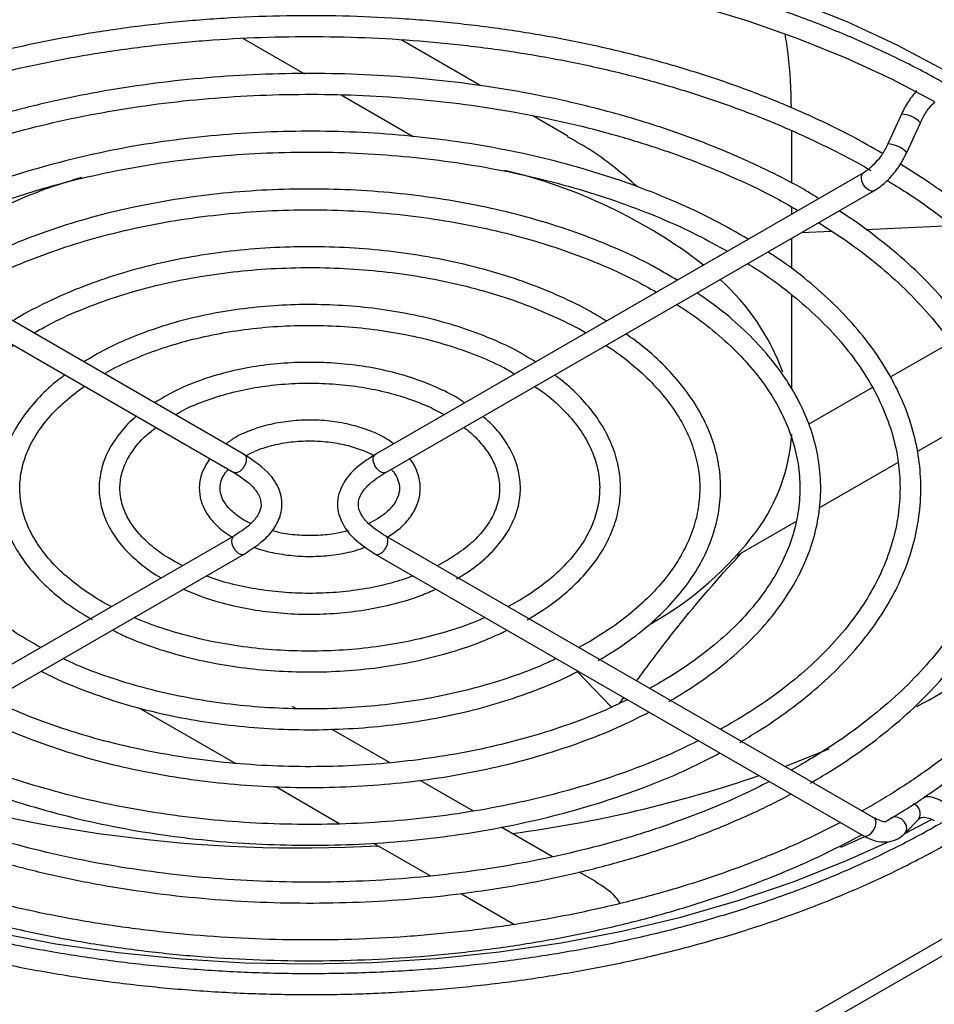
# Model space of a CAD drawing. Header units: millimetres. Extents: x 196 to 867, y -245 to 1107.
# Tile 8 of 79: x 818 to 843, y -206 to -179. Entities that reach past the tile are written whole.
import ezdxf

# ---------------------------------------------------------------- set-up
doc = ezdxf.new("R2010")
doc.units = ezdxf.units.MM

msp = doc.modelspace()

# ---------------------------------------------------------------- linework, layer by layer
at = {"color": 7, "linetype": 'Continuous', "lineweight": 25}
for p, q in [((824.367, -179.646), (826.037, -180.61)), ((830.834, -180.935), (828.669, -179.685)), ((827.035, -181.186), (828.993, -182.317)), ((833.21, -182.307), (832.254, -181.755)), ((842.29, -181.708), (841.919, -182.52)), ((842.435, -182.755), (842.805, -181.943)), ((839.306, -183.593), (839.306, -182.162)), ((824.393, -190.978), (811.1, -183.305)), ((841.257, -183.305), (827.964, -190.978)), ((810.817, -183.795), (824.109, -191.469)), ((828.248, -191.469), (841.54, -183.795)), ((839.306, -184.431), (839.306, -184.24)), ((841.32, -184.853), (843.655, -184.742)), ((839.562, -184.938), (840.388, -184.898)), ((839.306, -185.924), (839.306, -185.085)), ((839.306, -189.21), (839.306, -186.631)), ((843.631, -187.928), (841.987, -188.877)), ((841.499, -189.158), (839.771, -190.156)), ((842.718, -190.899), (844.601, -189.812)), ((840.052, -192.438), (842.192, -191.202)), ((827.964, -192.768), (827.784, -192.862)), ((837.823, -193.725), (839.428, -192.798)), ((824.109, -193.204), (810.817, -200.877)), ((841.54, -200.877), (828.248, -193.204)), ((811.1, -201.368), (824.393, -193.694)), ((827.964, -193.694), (841.257, -201.368)), ((829.892, -193.881), (829.648, -194.012)), ((831.82, -194.994), (831.577, -195.126)), ((833.747, -196.106), (833.505, -196.239)), ((833.464, -196.892), (834.399, -197.864)), ((835.675, -197.219), (835.434, -197.352)), ((834.616, -197.76), (834.735, -197.603)), ((821.526, -197.879), (824.151, -199.394)), ((825.803, -197.904), (825.702, -197.845)), ((828.353, -199.376), (826.77, -198.462)), ((837.602, -198.332), (837.362, -198.465)), ((839.53, -199.445), (839.289, -199.578)), ((825.251, -200.029), (827.002, -201.04)), ((830.634, -200.693), (829.189, -199.858)), ((841.54, -200.877), (841.536, -200.875)), ((832.792, -201.938), (831.393, -201.131)), ((842.381, -201.306), (842.752, -200.921)), ((842.383, -201.304), (843.106, -200.921)), ((827.917, -201.568), (829.463, -202.461)), ((833.953, -202.608), (833.515, -202.356)), ((830.291, -202.939), (831.756, -203.784)), ((809.063, -224.457), (844.195, -204.175))]:
    msp.add_line(p, q, dxfattribs=at)
at = {"color": 8, "linetype": 'Continuous', "lineweight": 25}
msp.add_line((809.168, -223.934), (843.85, -203.913), dxfattribs=at)
at = {"color": 7, "linetype": 'Continuous', "lineweight": 25, "flags": 128}
for points in [[(843.453, -180.513), (842.171, -179.829), (840.809, -179.199), (839.373, -178.626), (837.87, -178.113), (836.308, -177.663), (834.694, -177.277), (833.038, -176.959), (831.347, -176.709), (829.629, -176.528), (827.893, -176.419), (826.149, -176.38), (824.404, -176.413), (822.667, -176.517), (820.948, -176.691), (819.254, -176.935), (817.594, -177.248), (815.977, -177.628), (814.41, -178.073), (812.902, -178.581), (811.46, -179.149), (810.091, -179.775), (808.802, -180.455)], [(836.693, -178.745), (838.108, -179.17), (839.472, -179.646), (840.777, -180.173), (842.019, -180.748), (843.192, -181.368)], [(839.116, -199.478), (839.206, -199.444), (840.325, -198.998)], [(809.143, -200.974), (810.122, -201.48), (811.49, -202.103), (812.93, -202.668), (814.436, -203.174), (815.999, -203.617), (817.613, -203.995), (819.269, -204.307), (820.96, -204.55), (822.675, -204.723), (824.408, -204.827), (826.149, -204.859), (827.889, -204.821), (829.621, -204.712), (831.335, -204.532), (833.022, -204.283), (834.675, -203.966), (836.285, -203.583), (837.844, -203.134), (839.345, -202.624), (840.779, -202.053), (841.893, -201.547)], [(840.636, -201.679), (840.669, -201.665), (841.292, -201.392)]]:
    msp.add_lwpolyline(points, dxfattribs=at)
at = {"color": 8, "linetype": 'Continuous', "lineweight": 25, "flags": 128}
for points in [[(841.54, -183.795), (841.475, -183.808), (841.398, -183.781), (841.322, -183.72), (841.257, -183.632), (841.213, -183.532), (841.198, -183.434), (841.213, -183.355), (841.257, -183.305), (841.257, -183.305)], [(841.257, -201.368), (841.322, -201.381), (841.398, -201.354), (841.475, -201.292), (841.54, -201.204), (841.584, -201.104), (841.599, -201.007), (841.584, -200.927), (841.54, -200.877), (841.54, -200.877)], [(842.381, -201.306), (842.404, -201.276), (842.434, -201.189), (842.425, -201.09), (842.377, -200.994), (842.3, -200.915), (842.203, -200.866), (842.103, -200.854), (842.014, -200.881), (841.98, -200.906)]]:
    msp.add_lwpolyline(points, dxfattribs=at)
at = {"color": 8, "linetype": 'Continuous', "lineweight": 25}
for centre, radius, start, end in [((842.246, -182.488), 0.781, 44.2497, 86.787), ((841.878, -183.295), 0.775, 44.0877, 86.9467), ((842.523, -200.761), 0.279, 324.9871, 70.2392)]:
    msp.add_arc(centre, radius, start, end, dxfattribs=at)
at = {"color": 7, "linetype": 'Continuous', "lineweight": 25}
for centre, radius, start, end in [((823.72, -196.736), 13.818, 105.7895, 127.3462), ((828.222, -197.07), 14.208, 52.3559, 76.7062), ((833.212, -190.855), 6.217, 19.9185, 48.2734), ((834.304, -190.113), 5.007, 323.8962, 356.3978), ((830.921, -187.502), 9.279, 299.3483, 323.1738), ((834.105, -181.705), 18.291, 298.0751, 316.2046), ((825.973, -162.681), 39.017, 251.9223, 273.0458), ((826.967, -166.069), 35.553, 277.6438, 288.7854)]:
    msp.add_arc(centre, radius, start, end, dxfattribs=at)
for points, knots in [([(843.661, -180.994), (843.523, -180.911), (843.008, -180.604), (842.04, -180.118), (840.765, -179.539), (839.423, -179.012), (838.027, -178.537), (836.58, -178.116), (835.089, -177.751), (833.561, -177.443), (832.002, -177.193), (830.418, -177.003), (828.816, -176.873), (827.203, -176.804), (825.586, -176.795), (823.971, -176.848), (822.366, -176.962), (820.776, -177.136), (819.21, -177.37), (817.673, -177.663), (816.171, -178.013), (814.712, -178.419), (813.302, -178.88), (811.945, -179.393), (810.651, -179.958), (809.564, -180.49), (808.941, -180.852), (808.7, -180.992)], [0, 0, 0, 0, 0.015292, 0.056993, 0.09869, 0.14038, 0.182063, 0.22374, 0.265409, 0.307072, 0.348729, 0.390382, 0.432033, 0.473681, 0.515328, 0.556975, 0.598623, 0.640274, 0.681928, 0.723586, 0.765251, 0.806922, 0.848601, 0.890289, 0.931986, 0.973692, 1, 1, 1, 1]), ([(841.77, -182.779), (841.495, -182.621), (840.857, -182.255), (839.773, -181.734), (838.538, -181.211), (837.242, -180.741), (835.894, -180.324), (834.5, -179.962), (833.067, -179.657), (831.601, -179.41), (830.109, -179.223), (828.599, -179.095), (827.077, -179.029), (825.551, -179.023), (824.028, -179.079), (822.515, -179.196), (821.02, -179.372), (819.549, -179.609), (818.109, -179.904), (816.708, -180.256), (815.351, -180.663), (814.046, -181.124), (812.799, -181.637), (811.634, -182.185), (810.923, -182.584), (810.579, -182.778)], [0, 0, 0, 0, 0.033457, 0.077547, 0.12163, 0.165705, 0.209771, 0.253829, 0.297878, 0.34192, 0.385956, 0.429989, 0.474018, 0.518046, 0.562075, 0.606105, 0.650139, 0.694177, 0.738221, 0.782273, 0.826334, 0.870405, 0.914488, 0.958583, 1, 1, 1, 1]), ([(810.923, -183.242), (811.105, -183.135), (811.638, -182.823), (812.6, -182.352), (813.797, -181.83), (815.059, -181.359), (816.375, -180.939), (817.739, -180.573), (819.144, -180.263), (820.584, -180.009), (822.052, -179.814), (823.54, -179.678), (825.041, -179.602), (826.548, -179.587), (828.053, -179.632), (829.549, -179.737), (831.028, -179.902), (832.483, -180.126), (833.907, -180.408), (835.294, -180.746), (836.635, -181.139), (837.924, -181.584), (839.158, -182.079), (840.319, -182.626), (841.086, -183.017), (841.443, -183.237), (841.458, -183.247)], [0, 0, 0, 0, 0.023074, 0.067349, 0.111631, 0.15592, 0.200219, 0.244528, 0.288845, 0.333171, 0.377503, 0.42184, 0.466181, 0.510524, 0.554867, 0.599209, 0.643547, 0.687881, 0.732207, 0.776526, 0.820834, 0.865132, 0.909418, 0.953691, 0.997953, 1, 1, 1, 1]), ([(839.293, -181.543), (839.28, -181.048), (839.263, -180.364), (839.152, -179.707), (839.121, -179.524)], [0, 0, 0, 0, 0.721825, 1, 1, 1, 1]), ([(840.037, -184.009), (839.905, -183.927), (839.446, -183.644), (838.581, -183.204), (837.452, -182.693), (836.257, -182.235), (835.009, -181.829), (833.713, -181.477), (832.376, -181.183), (831.006, -180.947), (829.61, -180.77), (828.195, -180.653), (826.769, -180.597), (825.34, -180.602), (823.916, -180.669), (822.504, -180.796), (821.112, -180.983), (819.747, -181.23), (818.417, -181.534), (817.129, -181.895), (815.89, -182.31), (814.704, -182.777), (813.587, -183.297), (812.791, -183.709), (812.392, -183.96), (812.317, -184.007)], [0, 0, 0, 0, 0.0186393, 0.064906, 0.111167, 0.1574182, 0.2036583, 0.2498869, 0.296105, 0.3423141, 0.3885157, 0.434712, 0.480905, 0.5270968, 0.5732894, 0.6194843, 0.6656839, 0.7118901, 0.7581052, 0.8043313, 0.8505701, 0.8968232, 0.9430916, 0.989375, 1, 1, 1, 1]), ([(812.885, -184.335), (813.021, -184.254), (813.483, -183.981), (814.348, -183.56), (815.47, -183.075), (816.657, -182.642), (817.896, -182.26), (819.182, -181.932), (820.508, -181.66), (821.865, -181.446), (823.247, -181.29), (824.645, -181.194), (826.053, -181.159), (827.461, -181.184), (828.861, -181.269), (830.247, -181.414), (831.609, -181.618), (832.941, -181.88), (834.235, -182.198), (835.483, -182.57), (836.68, -182.994), (837.814, -183.47), (838.75, -183.916), (839.276, -184.221), (839.473, -184.335)], [0, 0, 0, 0, 0.019971, 0.067503, 0.115043, 0.162593, 0.210156, 0.257731, 0.305318, 0.352915, 0.400519, 0.448129, 0.495743, 0.543358, 0.590972, 0.638582, 0.686186, 0.733781, 0.781366, 0.828937, 0.876494, 0.924035, 0.971559, 1, 1, 1, 1]), ([(842.706, -181.071), (842.626, -181.165), (842.464, -181.359), (842.349, -181.59), (842.29, -181.708)], [0, 0, 0, 0, 0.489669, 1, 1, 1, 1]), ([(842.805, -181.943), (842.83, -181.892), (842.904, -181.74), (843.039, -181.535), (843.157, -181.42), (843.202, -181.376)], [0, 0, 0, 0, 0.241913, 0.714386, 1, 1, 1, 1]), ([(806.658, -182.327), (806.499, -182.443), (806.001, -182.804), (805.256, -183.451), (804.422, -184.262), (803.687, -185.106), (803.046, -185.976), (802.505, -186.869), (802.065, -187.781), (801.728, -188.708), (801.496, -189.645), (801.37, -190.589), (801.349, -191.534), (801.434, -192.477), (801.623, -193.414), (801.917, -194.342), (802.313, -195.257), (802.811, -196.154), (803.409, -197.031), (804.104, -197.884), (804.893, -198.708), (805.772, -199.5), (806.739, -200.257), (807.789, -200.975), (808.916, -201.651), (810.117, -202.283), (811.386, -202.868), (812.717, -203.403), (814.106, -203.886), (815.545, -204.316), (817.029, -204.69), (818.552, -205.008), (820.107, -205.267), (821.687, -205.466), (823.287, -205.606), (824.898, -205.685), (826.515, -205.703), (828.131, -205.659), (829.738, -205.555), (831.33, -205.39), (832.901, -205.166), (834.443, -204.883), (835.951, -204.542), (837.417, -204.144), (838.835, -203.692), (840.201, -203.187), (841.506, -202.63), (842.664, -202.07), (843.361, -201.68), (843.668, -201.508)], [0, 0, 0, 0, 0.01022, 0.031908, 0.053589, 0.075258, 0.096908, 0.11853, 0.140114, 0.161655, 0.183151, 0.204605, 0.226029, 0.247441, 0.268855, 0.290288, 0.311756, 0.333265, 0.354818, 0.376409, 0.398032, 0.419679, 0.441341, 0.463012, 0.484688, 0.506364, 0.528038, 0.549709, 0.571376, 0.593039, 0.614699, 0.636356, 0.65801, 0.679661, 0.701311, 0.722959, 0.744607, 0.766255, 0.787903, 0.809553, 0.831204, 0.852857, 0.874513, 0.896173, 0.917837, 0.939505, 0.961178, 0.982856, 1, 1, 1, 1]), ([(843.385, -201.017), (843.186, -201.129), (842.608, -201.456), (841.597, -201.963), (840.331, -202.522), (839.004, -203.032), (837.62, -203.491), (836.187, -203.897), (834.709, -204.248), (833.195, -204.542), (831.65, -204.778), (830.081, -204.956), (828.495, -205.074), (826.899, -205.131), (825.299, -205.128), (823.704, -205.064), (822.119, -204.941), (820.552, -204.757), (819.009, -204.515), (817.498, -204.215), (816.025, -203.859), (814.596, -203.447), (813.218, -202.983), (811.896, -202.468), (810.637, -201.905), (809.445, -201.296), (808.326, -200.644), (807.285, -199.951), (806.326, -199.222), (805.454, -198.459), (804.671, -197.666), (803.98, -196.846), (803.386, -196.003), (802.889, -195.14), (802.492, -194.26), (802.197, -193.368), (802.005, -192.465), (801.917, -191.556), (801.934, -190.645), (802.056, -189.735), (802.283, -188.832), (802.614, -187.939), (803.046, -187.06), (803.579, -186.2), (804.209, -185.362), (804.934, -184.549), (805.749, -183.763), (806.659, -183.014), (807.357, -182.489), (807.774, -182.227), (807.832, -182.19)], [0, 0, 0, 0, 0.0112236, 0.0325833, 0.0539488, 0.0753176, 0.0966903, 0.1180668, 0.1394471, 0.1608307, 0.1822173, 0.2036062, 0.2249969, 0.2463888, 0.2677813, 0.2891738, 0.3105654, 0.3319555, 0.3533435, 0.3747288, 0.3961108, 0.417489, 0.4388627, 0.4602317, 0.4815958, 0.502955, 0.5243099, 0.5456615, 0.5670119, 0.5883631, 0.6097192, 0.6310862, 0.6524718, 0.6738853, 0.6953365, 0.7168343, 0.7383828, 0.7599791, 0.7816107, 0.8032552, 0.824882, 0.8464719, 0.8680146, 0.8895092, 0.910961, 0.9323789, 0.9537722, 0.9751494, 0.9965173, 1, 1, 1, 1]), ([(838.118, -185.117), (837.811, -184.941), (837.191, -184.583), (836.166, -184.102), (835.074, -183.663), (833.925, -183.277), (832.728, -182.946), (831.489, -182.671), (830.218, -182.455), (828.921, -182.298), (827.606, -182.201), (826.283, -182.166), (824.959, -182.191), (823.643, -182.278), (822.343, -182.426), (821.066, -182.633), (819.822, -182.899), (818.618, -183.221), (817.462, -183.599), (816.358, -184.028), (815.323, -184.512), (814.618, -184.878), (814.281, -185.094), (814.243, -185.119)], [0, 0, 0, 0, 0.048407, 0.098199, 0.147979, 0.197745, 0.247496, 0.297232, 0.346957, 0.396671, 0.446379, 0.496083, 0.545786, 0.595491, 0.645201, 0.694918, 0.744646, 0.794389, 0.844148, 0.893926, 0.943725, 0.993544, 1, 1, 1, 1]), ([(835.099, -183.686), (834.704, -183.344), (834.118, -182.839), (833.425, -182.452), (833.199, -182.327)], [0, 0, 0, 0, 0.674812, 1, 1, 1, 1]), ([(841.919, -182.52), (841.894, -182.572), (841.82, -182.723), (841.676, -182.94), (841.548, -183.064), (841.494, -183.117)], [0, 0, 0, 0, 0.227673, 0.672334, 1, 1, 1, 1]), ([(814.812, -185.447), (814.985, -185.347), (815.462, -185.07), (816.323, -184.665), (817.379, -184.232), (818.497, -183.851), (819.664, -183.521), (820.875, -183.247), (822.12, -183.03), (823.393, -182.871), (824.684, -182.772), (825.984, -182.733), (827.287, -182.754), (828.581, -182.836), (829.861, -182.977), (831.115, -183.177), (832.337, -183.434), (833.518, -183.747), (834.652, -184.113), (835.727, -184.531), (836.702, -184.972), (837.281, -185.295), (837.55, -185.445)], [0, 0, 0, 0, 0.029345, 0.080732, 0.132131, 0.183545, 0.234977, 0.286424, 0.337886, 0.38936, 0.440842, 0.49233, 0.54382, 0.595309, 0.646792, 0.698266, 0.749727, 0.801173, 0.8526, 0.904006, 0.955389, 1, 1, 1, 1]), ([(841.54, -183.795), (841.596, -183.76), (841.755, -183.661), (842, -183.433), (842.253, -183.113), (842.375, -182.872), (842.435, -182.755)], [0, 0, 0, 0, 0.155374, 0.442773, 0.729207, 1, 1, 1, 1]), ([(841.494, -183.117), (841.475, -183.137), (841.398, -183.221), (841.318, -183.268), (841.257, -183.305)], [0, 0, 0, 0, 0.241365, 1, 1, 1, 1]), ([(841.861, -200.976), (842.009, -200.888), (842.514, -200.59), (843.32, -200.048), (844.247, -199.338), (845.086, -198.591), (845.835, -197.811), (846.49, -197.001), (847.047, -196.167), (847.503, -195.312), (847.856, -194.44), (848.105, -193.557), (848.248, -192.666), (848.286, -191.773), (848.218, -190.881), (848.045, -189.995), (847.768, -189.119), (847.389, -188.256), (846.908, -187.41), (846.328, -186.586), (845.651, -185.787), (844.881, -185.016), (844.019, -184.281), (843.149, -183.628), (842.531, -183.242), (842.261, -183.072)], [0, 0, 0, 0, 0.018725, 0.06404, 0.109366, 0.154686, 0.199987, 0.245251, 0.290456, 0.33558, 0.380603, 0.425512, 0.470314, 0.515034, 0.559713, 0.604391, 0.649113, 0.693918, 0.738826, 0.78384, 0.828948, 0.874131, 0.919367, 0.964638, 1, 1, 1, 1]), ([(841.894, -183.515), (842.076, -183.625), (842.603, -183.942), (843.389, -184.51), (844.252, -185.212), (845.023, -185.948), (845.703, -186.711), (846.288, -187.498), (846.776, -188.305), (847.164, -189.13), (847.451, -189.968), (847.636, -190.816), (847.716, -191.671), (847.692, -192.528), (847.563, -193.383), (847.328, -194.232), (846.991, -195.069), (846.552, -195.89), (846.014, -196.692), (845.379, -197.47), (844.652, -198.222), (843.834, -198.943), (842.932, -199.631), (842.123, -200.162), (841.543, -200.511), (841.298, -200.647), (841.217, -200.691)], [0, 0, 0, 0, 0.023647, 0.068425, 0.113201, 0.157984, 0.202787, 0.247628, 0.292531, 0.337523, 0.382628, 0.42786, 0.473215, 0.51866, 0.564133, 0.609554, 0.654876, 0.700076, 0.745158, 0.790141, 0.835049, 0.879906, 0.924733, 0.969545, 0.990028, 1, 1, 1, 1]), ([(836.182, -186.234), (835.991, -186.119), (835.519, -185.833), (834.683, -185.429), (833.692, -185.02), (832.642, -184.666), (831.544, -184.365), (830.406, -184.122), (829.237, -183.937), (828.044, -183.812), (826.837, -183.748), (825.626, -183.745), (824.419, -183.804), (823.225, -183.924), (822.053, -184.103), (820.912, -184.341), (819.81, -184.637), (818.756, -184.987), (817.759, -185.391), (816.891, -185.805), (816.39, -186.104), (816.173, -186.233)], [0, 0, 0, 0, 0.036821, 0.091096, 0.145359, 0.199602, 0.253823, 0.308025, 0.36221, 0.416382, 0.470546, 0.524707, 0.578869, 0.633036, 0.687213, 0.741404, 0.795616, 0.849851, 0.904114, 0.958408, 1, 1, 1, 1]), ([(816.731, -186.555), (817.016, -186.4), (817.587, -186.09), (818.531, -185.681), (819.531, -185.318), (820.585, -185.008), (821.684, -184.751), (822.818, -184.552), (823.979, -184.41), (825.157, -184.328), (826.344, -184.306), (827.53, -184.345), (828.704, -184.444), (829.859, -184.602), (830.984, -184.817), (832.071, -185.089), (833.112, -185.414), (834.094, -185.792), (834.937, -186.172), (835.418, -186.445), (835.619, -186.559)], [0, 0, 0, 0, 0.056345, 0.112714, 0.169104, 0.225517, 0.281953, 0.338411, 0.394886, 0.451374, 0.507868, 0.564365, 0.620857, 0.677338, 0.733804, 0.790248, 0.846666, 0.903054, 0.959409, 1, 1, 1, 1]), ([(839.813, -199.935), (839.989, -199.831), (840.501, -199.529), (841.289, -198.995), (842.147, -198.325), (842.916, -197.617), (843.595, -196.877), (844.178, -196.11), (844.661, -195.318), (845.043, -194.507), (845.321, -193.683), (845.493, -192.849), (845.56, -192.011), (845.521, -191.174), (845.377, -190.341), (845.129, -189.518), (844.778, -188.708), (844.326, -187.916), (843.774, -187.145), (843.126, -186.4), (842.387, -185.684), (841.55, -185.007), (840.947, -184.56), (840.603, -184.352), (840.59, -184.344)], [0, 0, 0, 0, 0.025773, 0.074718, 0.123678, 0.172628, 0.221549, 0.270414, 0.319192, 0.367852, 0.41637, 0.464741, 0.512988, 0.561162, 0.609321, 0.657522, 0.705823, 0.754257, 0.80283, 0.851525, 0.900315, 0.949171, 0.998067, 1, 1, 1, 1]), ([(840.033, -184.665), (840.291, -184.83), (840.862, -185.194), (841.648, -185.801), (842.403, -186.475), (843.066, -187.178), (843.636, -187.906), (844.109, -188.656), (844.483, -189.423), (844.756, -190.203), (844.926, -190.994), (844.993, -191.791), (844.955, -192.59), (844.812, -193.386), (844.564, -194.175), (844.214, -194.951), (843.763, -195.71), (843.214, -196.448), (842.571, -197.16), (841.837, -197.844), (841.014, -198.494), (840.237, -199.025), (839.721, -199.331), (839.53, -199.445)], [0, 0, 0, 0, 0.040247, 0.088911, 0.137577, 0.18626, 0.234984, 0.28378, 0.332686, 0.381737, 0.430958, 0.480345, 0.52985, 0.579381, 0.628827, 0.678126, 0.727262, 0.776248, 0.825118, 0.873906, 0.922645, 0.971359, 1, 1, 1, 1]), ([(834.253, -187.348), (834.112, -187.26), (833.723, -187.017), (833.003, -186.669), (832.111, -186.304), (831.16, -185.995), (830.163, -185.74), (829.129, -185.543), (828.068, -185.406), (826.989, -185.33), (825.903, -185.315), (824.819, -185.361), (823.748, -185.468), (822.7, -185.636), (821.683, -185.862), (820.71, -186.145), (819.784, -186.482), (818.927, -186.874), (818.364, -187.165), (818.111, -187.334), (818.097, -187.344)], [0, 0, 0, 0, 0.0340533, 0.0942868, 0.1545033, 0.2146906, 0.2748462, 0.334973, 0.395077, 0.4551655, 0.5152465, 0.5753284, 0.6354176, 0.695522, 0.7556502, 0.8158106, 0.8760109, 0.9362565, 0.9965493, 1, 1, 1, 1]), ([(837.885, -198.823), (838.049, -198.726), (838.523, -198.445), (839.25, -197.947), (840.034, -197.318), (840.729, -196.653), (841.331, -195.957), (841.836, -195.234), (842.241, -194.489), (842.542, -193.727), (842.738, -192.954), (842.829, -192.176), (842.813, -191.397), (842.692, -190.623), (842.467, -189.857), (842.139, -189.106), (841.71, -188.371), (841.182, -187.66), (840.56, -186.974), (839.841, -186.322), (839.203, -185.817), (838.778, -185.545), (838.651, -185.463)], [0, 0, 0, 0, 0.028001, 0.081173, 0.134365, 0.18754, 0.240667, 0.293706, 0.34661, 0.399337, 0.451864, 0.504206, 0.556424, 0.608607, 0.660827, 0.713174, 0.765698, 0.818409, 0.871282, 0.924276, 0.97735, 1, 1, 1, 1]), ([(838.1, -185.781), (838.249, -185.874), (838.691, -186.147), (839.339, -186.644), (840.044, -187.262), (840.653, -187.912), (841.17, -188.585), (841.59, -189.279), (841.911, -189.989), (842.131, -190.711), (842.248, -191.443), (842.261, -192.179), (842.169, -192.915), (841.972, -193.645), (841.671, -194.365), (841.27, -195.068), (840.77, -195.75), (840.176, -196.408), (839.491, -197.036), (838.719, -197.632), (838.072, -198.057), (837.686, -198.283), (837.602, -198.332)], [0, 0, 0, 0, 0.026886, 0.079706, 0.132527, 0.185368, 0.238264, 0.291261, 0.344414, 0.397778, 0.451381, 0.505197, 0.559133, 0.613009, 0.666706, 0.720178, 0.773436, 0.826529, 0.87951, 0.932425, 0.985309, 1, 1, 1, 1]), ([(818.664, -187.671), (818.864, -187.56), (819.314, -187.308), (820.099, -186.969), (820.994, -186.649), (821.943, -186.382), (822.933, -186.169), (823.957, -186.013), (825.002, -185.917), (826.06, -185.88), (827.119, -185.903), (828.169, -185.987), (829.198, -186.129), (830.197, -186.329), (831.156, -186.585), (832.067, -186.892), (832.909, -187.253), (833.454, -187.515), (833.694, -187.665), (833.698, -187.668)], [0, 0, 0, 0, 0.050266, 0.113407, 0.176578, 0.239786, 0.30303, 0.366306, 0.429605, 0.492919, 0.556239, 0.619554, 0.682853, 0.746126, 0.809364, 0.872559, 0.935704, 0.998796, 1, 1, 1, 1]), ([(835.958, -197.71), (836.108, -197.621), (836.541, -197.363), (837.201, -196.904), (837.905, -196.321), (838.518, -195.702), (839.038, -195.053), (839.458, -194.379), (839.776, -193.685), (839.989, -192.978), (840.096, -192.264), (840.096, -191.548), (839.992, -190.837), (839.783, -190.136), (839.471, -189.448), (839.059, -188.78), (838.549, -188.134), (837.942, -187.518), (837.334, -186.996), (836.894, -186.698), (836.719, -186.579)], [0, 0, 0, 0, 0.0309244, 0.089644, 0.1483882, 0.207101, 0.2657313, 0.324211, 0.3824668, 0.4404453, 0.4981453, 0.555639, 0.6130613, 0.6705179, 0.7281474, 0.7860297, 0.8441746, 0.9025397, 0.9610602, 1, 1, 1, 1]), ([(832.326, -188.46), (832.172, -188.365), (831.8, -188.134), (831.127, -187.823), (830.33, -187.522), (829.479, -187.278), (828.588, -187.091), (827.667, -186.963), (826.729, -186.897), (825.783, -186.892), (824.843, -186.948), (823.919, -187.066), (823.022, -187.243), (822.164, -187.478), (821.357, -187.77), (820.635, -188.094), (820.221, -188.343), (820.028, -188.458)], [0, 0, 0, 0, 0.048507, 0.117218, 0.185897, 0.254527, 0.323105, 0.391641, 0.460149, 0.528645, 0.597146, 0.665663, 0.734214, 0.802816, 0.871485, 0.940234, 1, 1, 1, 1]), ([(836.17, -186.895), (836.326, -186.995), (836.744, -187.261), (837.334, -187.736), (837.94, -188.309), (838.452, -188.91), (838.869, -189.532), (839.187, -190.171), (839.406, -190.824), (839.522, -191.486), (839.535, -192.154), (839.443, -192.821), (839.246, -193.483), (838.946, -194.133), (838.546, -194.766), (838.049, -195.376), (837.46, -195.959), (836.781, -196.51), (836.172, -196.925), (835.787, -197.153), (835.675, -197.219)], [0, 0, 0, 0, 0.03465, 0.092911, 0.151177, 0.209487, 0.267903, 0.326509, 0.385397, 0.444631, 0.504195, 0.563953, 0.623612, 0.682988, 0.742031, 0.800782, 0.859327, 0.917749, 0.97611, 1, 1, 1, 1]), ([(820.589, -188.783), (820.612, -188.768), (820.837, -188.628), (821.336, -188.397), (822.081, -188.102), (822.888, -187.861), (823.739, -187.672), (824.623, -187.541), (825.527, -187.468), (826.441, -187.456), (827.352, -187.503), (828.247, -187.61), (829.113, -187.774), (829.94, -187.993), (830.713, -188.267), (831.326, -188.532), (831.65, -188.72), (831.762, -188.786)], [0, 0, 0, 0, 0.008154, 0.081285, 0.154446, 0.227667, 0.300954, 0.374297, 0.447682, 0.521091, 0.594504, 0.667896, 0.741247, 0.814537, 0.887748, 0.960866, 1, 1, 1, 1]), ([(834.03, -196.597), (834.165, -196.517), (834.554, -196.285), (835.14, -195.868), (835.755, -195.335), (836.279, -194.767), (836.706, -194.17), (837.031, -193.55), (837.252, -192.915), (837.366, -192.271), (837.374, -191.625), (837.276, -190.985), (837.074, -190.354), (836.77, -189.74), (836.367, -189.146), (835.865, -188.578), (835.339, -188.091), (834.946, -187.811), (834.784, -187.696)], [0, 0, 0, 0, 0.035, 0.10145, 0.167932, 0.234351, 0.300607, 0.366576, 0.432144, 0.497271, 0.562046, 0.626684, 0.691366, 0.756321, 0.821669, 0.887409, 0.953454, 1, 1, 1, 1]), ([(818.853, -196.238), (818.629, -196.112), (818.156, -195.846), (817.53, -195.391), (816.961, -194.892), (816.484, -194.365), (816.101, -193.817), (815.816, -193.252), (815.63, -192.674), (815.546, -192.087), (815.565, -191.495), (815.689, -190.905), (815.918, -190.322), (816.248, -189.755), (816.675, -189.209), (817.199, -188.691), (817.682, -188.289), (818.017, -188.075), (818.118, -188.01)], [0, 0, 0, 0, 0.057905, 0.122383, 0.18685, 0.251351, 0.315979, 0.380869, 0.446185, 0.512051, 0.578428, 0.645008, 0.71128, 0.777034, 0.842296, 0.907205, 0.971912, 1, 1, 1, 1]), ([(834.242, -188.009), (834.292, -188.04), (834.579, -188.217), (835.025, -188.577), (835.569, -189.084), (836.013, -189.619), (836.363, -190.174), (836.615, -190.744), (836.767, -191.325), (836.816, -191.914), (836.762, -192.506), (836.602, -193.095), (836.339, -193.673), (835.976, -194.233), (835.517, -194.771), (834.965, -195.28), (834.374, -195.728), (833.94, -195.99), (833.747, -196.106)], [0, 0, 0, 0, 0.0138963, 0.079718, 0.1455396, 0.2114233, 0.2774779, 0.343856, 0.4107214, 0.4781596, 0.5460506, 0.6139593, 0.6814522, 0.7484027, 0.8148922, 0.8810763, 0.947097, 1, 1, 1, 1]), ([(830.397, -189.574), (830.356, -189.545), (830.148, -189.397), (829.697, -189.174), (829.052, -188.913), (828.349, -188.711), (827.609, -188.566), (826.843, -188.483), (826.064, -188.461), (825.288, -188.501), (824.528, -188.602), (823.798, -188.764), (823.111, -188.984), (822.485, -189.25), (822.129, -189.466), (821.955, -189.571)], [0, 0, 0, 0, 0.019906, 0.102037, 0.184202, 0.266279, 0.348255, 0.430151, 0.512005, 0.59386, 0.675751, 0.75772, 0.839812, 0.922069, 1, 1, 1, 1]), ([(819.514, -188.816), (819.454, -188.859), (819.19, -189.045), (818.807, -189.416), (818.376, -189.923), (818.052, -190.46), (817.83, -191.016), (817.717, -191.581), (817.71, -192.149), (817.809, -192.709), (818.012, -193.258), (818.315, -193.787), (818.715, -194.294), (819.212, -194.77), (819.723, -195.167), (820.099, -195.384), (820.25, -195.472)], [0, 0, 0, 0, 0.023242, 0.101702, 0.180012, 0.25795, 0.335263, 0.411805, 0.487689, 0.56331, 0.639017, 0.715235, 0.792149, 0.86969, 0.947653, 1, 1, 1, 1]), ([(832.103, -195.484), (832.22, -195.414), (832.559, -195.211), (833.062, -194.841), (833.577, -194.364), (833.998, -193.853), (834.319, -193.316), (834.535, -192.759), (834.643, -192.193), (834.645, -191.626), (834.541, -191.066), (834.333, -190.518), (834.026, -189.989), (833.617, -189.486), (833.221, -189.092), (832.932, -188.882), (832.842, -188.817)], [0, 0, 0, 0, 0.041247, 0.119542, 0.197879, 0.276059, 0.353856, 0.431017, 0.507407, 0.583154, 0.658661, 0.73427, 0.810405, 0.887236, 0.964685, 1, 1, 1, 1]), ([(822.52, -189.897), (822.56, -189.873), (822.762, -189.747), (823.203, -189.559), (823.831, -189.343), (824.513, -189.182), (825.228, -189.076), (825.964, -189.029), (826.705, -189.042), (827.434, -189.114), (828.138, -189.243), (828.799, -189.428), (829.376, -189.645), (829.695, -189.818), (829.839, -189.896)], [0, 0, 0, 0, 0.0218505, 0.112011, 0.2022564, 0.2926469, 0.3831719, 0.4737915, 0.5644552, 0.6551045, 0.745669, 0.8360928, 0.9263244, 1, 1, 1, 1]), ([(820.781, -195.125), (820.759, -195.114), (820.506, -194.993), (820.09, -194.721), (819.548, -194.315), (819.102, -193.874), (818.747, -193.413), (818.489, -192.935), (818.328, -192.445), (818.267, -191.946), (818.31, -191.442), (818.457, -190.94), (818.708, -190.448), (819.059, -189.977), (819.497, -189.529), (819.862, -189.257), (820.043, -189.122)], [0, 0, 0, 0, 0.007296, 0.082568, 0.157773, 0.232972, 0.308287, 0.383956, 0.460318, 0.537683, 0.61601, 0.694506, 0.772199, 0.84891, 0.924899, 1, 1, 1, 1]), ([(832.305, -189.127), (832.414, -189.201), (832.714, -189.406), (833.113, -189.778), (833.502, -190.231), (833.792, -190.705), (833.986, -191.191), (834.081, -191.688), (834.073, -192.19), (833.961, -192.694), (833.745, -193.19), (833.427, -193.67), (833.015, -194.126), (832.521, -194.544), (832.104, -194.827), (831.862, -194.969), (831.82, -194.994)], [0, 0, 0, 0, 0.043708, 0.1210781, 0.1985108, 0.2762129, 0.3545033, 0.4337378, 0.5140423, 0.594926, 0.6752, 0.754453, 0.8328505, 0.9107386, 0.9841635, 1, 1, 1, 1]), ([(821.461, -189.94), (821.453, -189.946), (821.282, -190.075), (821.027, -190.365), (820.716, -190.805), (820.52, -191.272), (820.431, -191.749), (820.451, -192.224), (820.575, -192.688), (820.801, -193.134), (821.122, -193.557), (821.544, -193.946), (821.889, -194.209), (822.111, -194.326), (822.139, -194.341)], [0, 0, 0, 0, 0.00504, 0.105774, 0.20598, 0.304987, 0.402317, 0.498235, 0.593705, 0.689644, 0.786919, 0.885636, 0.985351, 1, 1, 1, 1]), ([(828.461, -190.692), (828.397, -190.644), (828.212, -190.505), (827.827, -190.33), (827.327, -190.169), (826.784, -190.07), (826.222, -190.033), (825.658, -190.06), (825.111, -190.15), (824.602, -190.302), (824.187, -190.482), (823.979, -190.631), (823.896, -190.691)], [0, 0, 0, 0, 0.057589, 0.16612, 0.274917, 0.383455, 0.491778, 0.600066, 0.70851, 0.817308, 0.926695, 1, 1, 1, 1]), ([(830.175, -194.372), (830.272, -194.313), (830.553, -194.144), (830.959, -193.828), (831.355, -193.416), (831.653, -192.971), (831.845, -192.504), (831.928, -192.027), (831.902, -191.552), (831.773, -191.089), (831.54, -190.645), (831.249, -190.258), (830.998, -190.038), (830.891, -189.943)], [0, 0, 0, 0, 0.052619, 0.152463, 0.252346, 0.351674, 0.449776, 0.546208, 0.641278, 0.735949, 0.831147, 0.927696, 1, 1, 1, 1]), ([(822.715, -194.008), (822.583, -193.94), (822.272, -193.78), (821.871, -193.484), (821.51, -193.136), (821.244, -192.769), (821.072, -192.39), (820.997, -192.003), (821.021, -191.608), (821.148, -191.211), (821.384, -190.824), (821.664, -190.498), (821.901, -190.317), (821.992, -190.247)], [0, 0, 0, 0, 0.069411, 0.163584, 0.257679, 0.351961, 0.447095, 0.544114, 0.643757, 0.744537, 0.84319, 0.939553, 1, 1, 1, 1]), ([(830.372, -190.243), (830.38, -190.249), (830.543, -190.359), (830.782, -190.601), (831.073, -190.963), (831.26, -191.341), (831.354, -191.726), (831.349, -192.12), (831.24, -192.517), (831.027, -192.908), (830.714, -193.279), (830.335, -193.607), (830.031, -193.795), (829.892, -193.881)], [0, 0, 0, 0, 0.00544, 0.103799, 0.202269, 0.301468, 0.402422, 0.506074, 0.611576, 0.715192, 0.816282, 0.915854, 1, 1, 1, 1]), ([(824.439, -191.015), (824.524, -190.969), (824.727, -190.859), (825.128, -190.732), (825.606, -190.638), (826.113, -190.601), (826.622, -190.623), (827.115, -190.702), (827.556, -190.836), (827.839, -190.951), (827.946, -191.024), (827.951, -191.027)], [0, 0, 0, 0, 0.092276, 0.220429, 0.34915, 0.478364, 0.607795, 0.737075, 0.865799, 0.993657, 1, 1, 1, 1]), ([(823.46, -191.094), (823.386, -191.206), (823.24, -191.429), (823.156, -191.797), (823.18, -192.16), (823.308, -192.503), (823.533, -192.816), (823.789, -193.061), (823.997, -193.182), (824.072, -193.225)], [0, 0, 0, 0, 0.158437, 0.31338, 0.462458, 0.609482, 0.758486, 0.912511, 1, 1, 1, 1]), ([(824.393, -193.694), (824.605, -193.555), (824.958, -193.323), (825.281, -192.915), (825.451, -192.479), (825.403, -191.987), (825.088, -191.451), (824.653, -191.155), (824.393, -190.978)], [0, 0, 0, 0, 0.188554, 0.31519, 0.449044, 0.608591, 0.765613, 1, 1, 1, 1]), ([(827.965, -190.978), (827.76, -191.112), (827.4, -191.347), (827.033, -191.812), (826.879, -192.335), (827.033, -192.858), (827.398, -193.324), (827.759, -193.56), (827.964, -193.694)], [0, 0, 0, 0, 0.185723, 0.324904, 0.499713, 0.674083, 0.81359, 1, 1, 1, 1]), ([(828.293, -193.23), (828.349, -193.195), (828.54, -193.077), (828.808, -192.839), (829.051, -192.504), (829.182, -192.141), (829.201, -191.773), (829.102, -191.424), (828.994, -191.197), (828.9, -191.098), (828.896, -191.095)], [0, 0, 0, 0, 0.067081, 0.229228, 0.390896, 0.548216, 0.699195, 0.84662, 0.994385, 1, 1, 1, 1]), ([(824.576, -192.86), (824.562, -192.855), (824.414, -192.797), (824.195, -192.648), (823.943, -192.427), (823.791, -192.194), (823.724, -191.963), (823.746, -191.738), (823.824, -191.539), (823.928, -191.424), (823.964, -191.385)], [0, 0, 0, 0, 0.014929, 0.163757, 0.311637, 0.459716, 0.611525, 0.774823, 0.922966, 1, 1, 1, 1]), ([(824.109, -191.469), (824.306, -191.598), (824.627, -191.808), (824.844, -192.158), (824.869, -192.409), (824.771, -192.649), (824.535, -192.932), (824.27, -193.101), (824.109, -193.204)], [0, 0, 0, 0, 0.244094, 0.398205, 0.54977, 0.677638, 0.804149, 1, 1, 1, 1]), ([(828.248, -193.204), (828.092, -193.104), (827.82, -192.93), (827.564, -192.629), (827.47, -192.338), (827.564, -192.046), (827.819, -191.744), (828.091, -191.569), (828.247, -191.469)], [0, 0, 0, 0, 0.185708, 0.323963, 0.499744, 0.67514, 0.813802, 1, 1, 1, 1]), ([(828.394, -191.384), (828.416, -191.406), (828.512, -191.502), (828.592, -191.682), (828.637, -191.912), (828.59, -192.143), (828.447, -192.384), (828.237, -192.596), (828.045, -192.717), (827.964, -192.768)], [0, 0, 0, 0, 0.045716, 0.206348, 0.373241, 0.555069, 0.711917, 0.87934, 1, 1, 1, 1]), ([(827.221, -193.056), (827.116, -193.083), (826.858, -193.15), (826.405, -193.194), (825.897, -193.191), (825.465, -193.144), (825.227, -193.08), (825.142, -193.057)], [0, 0, 0, 0, 0.160657, 0.396023, 0.63196, 0.867879, 1, 1, 1, 1]), ([(824.652, -193.502), (824.673, -193.511), (824.848, -193.586), (825.23, -193.673), (825.777, -193.753), (826.345, -193.766), (826.902, -193.714), (827.363, -193.625), (827.612, -193.532), (827.7, -193.499)], [0, 0, 0, 0, 0.024028, 0.200258, 0.37605, 0.551586, 0.727194, 0.903152, 1, 1, 1, 1]), ([(835.079, -197.147), (835.382, -196.738), (836.187, -195.655), (837.175, -194.49), (837.855, -193.752), (837.945, -193.654)], [0, 0, 0, 0, 0.3443794, 0.9131622, 1, 1, 1, 1]), ([(828.999, -194.292), (828.801, -194.359), (828.392, -194.498), (827.713, -194.643), (826.994, -194.739), (826.255, -194.774), (825.516, -194.751), (824.789, -194.669), (824.097, -194.525), (823.616, -194.396), (823.39, -194.302), (823.361, -194.29)], [0, 0, 0, 0, 0.116255, 0.239738, 0.363396, 0.487171, 0.610993, 0.734777, 0.858431, 0.981878, 1, 1, 1, 1]), ([(822.739, -194.649), (822.916, -194.724), (823.304, -194.89), (823.97, -195.081), (824.707, -195.229), (825.473, -195.316), (826.251, -195.342), (827.027, -195.305), (827.789, -195.207), (828.519, -195.046), (829.136, -194.861), (829.479, -194.707), (829.614, -194.647)], [0, 0, 0, 0, 0.08837, 0.193893, 0.299285, 0.404573, 0.509803, 0.615032, 0.720305, 0.825674, 0.931199, 1, 1, 1, 1]), ([(830.952, -195.419), (830.892, -195.447), (830.598, -195.584), (830.007, -195.784), (829.188, -196.011), (828.324, -196.18), (827.432, -196.292), (826.523, -196.344), (825.609, -196.337), (824.702, -196.269), (823.816, -196.143), (822.96, -195.961), (822.155, -195.719), (821.633, -195.537), (821.4, -195.424), (821.398, -195.423)], [0, 0, 0, 0, 0.022776, 0.111377, 0.200056, 0.288812, 0.377632, 0.466494, 0.555378, 0.644257, 0.733103, 0.82189, 0.910595, 0.999198, 1, 1, 1, 1]), ([(820.805, -195.765), (820.936, -195.83), (821.308, -196.015), (821.991, -196.265), (822.836, -196.514), (823.726, -196.703), (824.645, -196.834), (825.584, -196.903), (826.529, -196.911), (827.47, -196.857), (828.395, -196.743), (829.293, -196.568), (830.151, -196.335), (830.914, -196.07), (831.358, -195.861), (831.555, -195.767)], [0, 0, 0, 0, 0.043906, 0.125041, 0.206117, 0.287133, 0.368098, 0.44903, 0.529946, 0.610866, 0.691806, 0.772785, 0.853822, 0.934938, 1, 1, 1, 1]), ([(832.893, -196.539), (832.776, -196.596), (832.391, -196.782), (831.669, -197.049), (830.74, -197.336), (829.762, -197.567), (828.749, -197.742), (827.709, -197.859), (826.655, -197.916), (825.595, -197.913), (824.541, -197.85), (823.504, -197.727), (822.493, -197.546), (821.519, -197.31), (820.596, -197.016), (819.907, -196.758), (819.552, -196.584), (819.464, -196.54)], [0, 0, 0, 0, 0.031682, 0.104197, 0.176753, 0.249352, 0.32199, 0.394657, 0.467345, 0.540043, 0.612741, 0.685424, 0.758081, 0.830701, 0.903275, 0.975793, 1, 1, 1, 1]), ([(818.871, -196.882), (818.954, -196.927), (819.305, -197.115), (819.993, -197.398), (820.925, -197.726), (821.911, -197.996), (822.935, -198.209), (823.99, -198.363), (825.064, -198.457), (826.15, -198.489), (827.235, -198.46), (828.311, -198.369), (829.367, -198.219), (830.392, -198.009), (831.38, -197.742), (832.315, -197.417), (833.014, -197.133), (833.373, -196.941), (833.464, -196.892)], [0, 0, 0, 0, 0.021279, 0.089625, 0.15794, 0.226219, 0.294464, 0.362681, 0.430878, 0.499065, 0.567249, 0.63544, 0.703645, 0.771875, 0.840138, 0.908444, 0.976801, 1, 1, 1, 1]), ([(834.829, -197.657), (834.663, -197.739), (834.199, -197.969), (833.365, -198.295), (832.34, -198.635), (831.264, -198.921), (830.148, -199.151), (829, -199.323), (827.83, -199.437), (826.646, -199.491), (825.459, -199.485), (824.277, -199.418), (823.111, -199.292), (821.969, -199.107), (820.86, -198.864), (819.793, -198.568), (818.782, -198.216), (818.023, -197.911), (817.629, -197.709), (817.527, -197.658)], [0, 0, 0, 0, 0.035001, 0.097816, 0.160656, 0.223523, 0.286415, 0.349329, 0.412259, 0.475201, 0.538147, 0.601093, 0.664031, 0.726954, 0.789856, 0.852732, 0.915577, 0.978386, 1, 1, 1, 1]), ([(816.938, -197.998), (817.177, -198.12), (817.721, -198.397), (818.647, -198.772), (819.694, -199.13), (820.791, -199.431), (821.928, -199.676), (823.097, -199.862), (824.29, -199.988), (825.496, -200.053), (826.707, -200.057), (827.915, -199.999), (829.109, -199.881), (830.282, -199.703), (831.423, -199.465), (832.526, -199.171), (833.58, -198.821), (834.555, -198.434), (835.142, -198.14), (835.422, -198)], [0, 0, 0, 0, 0.047028, 0.106981, 0.166912, 0.22682, 0.286705, 0.346572, 0.406425, 0.466269, 0.526109, 0.58595, 0.645797, 0.705655, 0.765528, 0.825424, 0.885345, 0.945298, 1, 1, 1, 1]), ([(836.763, -198.774), (836.553, -198.879), (836.019, -199.148), (835.083, -199.528), (833.974, -199.916), (832.811, -200.25), (831.604, -200.53), (830.361, -200.752), (829.091, -200.917), (827.802, -201.022), (826.502, -201.068), (825.199, -201.052), (823.903, -200.977), (822.622, -200.841), (821.365, -200.647), (820.139, -200.395), (818.954, -200.088), (817.814, -199.728), (816.737, -199.312), (815.994, -198.993), (815.634, -198.8), (815.59, -198.776)], [0, 0, 0, 0, 0.036225, 0.092396, 0.148584, 0.20479, 0.261015, 0.317255, 0.373508, 0.429771, 0.486041, 0.542313, 0.598584, 0.65485, 0.711106, 0.767348, 0.823574, 0.879779, 0.935962, 0.99212, 1, 1, 1, 1]), ([(815.009, -199.112), (815.261, -199.243), (815.843, -199.547), (816.834, -199.966), (817.959, -200.374), (819.138, -200.728), (820.36, -201.026), (821.619, -201.266), (822.907, -201.448), (824.216, -201.569), (825.536, -201.629), (826.861, -201.628), (828.181, -201.566), (829.489, -201.443), (830.776, -201.26), (832.034, -201.018), (833.255, -200.718), (834.433, -200.363), (835.556, -199.953), (836.535, -199.537), (837.106, -199.238), (837.348, -199.111)], [0, 0, 0, 0, 0.041406, 0.095505, 0.14959, 0.203659, 0.257711, 0.311749, 0.365776, 0.419794, 0.473806, 0.527816, 0.581827, 0.635842, 0.689863, 0.743896, 0.797942, 0.852005, 0.906088, 0.960193, 1, 1, 1, 1]), ([(838.696, -199.889), (838.446, -200.016), (837.847, -200.321), (836.819, -200.751), (835.632, -201.183), (834.39, -201.561), (833.101, -201.886), (831.774, -202.155), (830.415, -202.366), (829.032, -202.518), (827.633, -202.611), (826.225, -202.643), (824.817, -202.615), (823.417, -202.526), (822.033, -202.378), (820.672, -202.171), (819.342, -201.906), (818.051, -201.584), (816.805, -201.209), (815.614, -200.781), (814.558, -200.343), (813.934, -200.028), (813.66, -199.89)], [0, 0, 0, 0, 0.036523, 0.087785, 0.13906, 0.190348, 0.24165, 0.292963, 0.344288, 0.39562, 0.446959, 0.498301, 0.549645, 0.600988, 0.652325, 0.703656, 0.754978, 0.806288, 0.857583, 0.908863, 0.960126, 1, 1, 1, 1]), ([(813.077, -200.227), (813.124, -200.253), (813.511, -200.474), (814.308, -200.845), (815.465, -201.334), (816.688, -201.767), (817.959, -202.147), (819.276, -202.471), (820.629, -202.738), (822.013, -202.947), (823.419, -203.095), (824.84, -203.183), (826.268, -203.21), (827.696, -203.175), (829.115, -203.08), (830.519, -202.924), (831.899, -202.708), (833.248, -202.434), (834.559, -202.103), (835.825, -201.716), (837.039, -201.276), (838.191, -200.782), (838.931, -200.425), (839.28, -200.231), (839.284, -200.229)], [0, 0, 0, 0, 0.006766, 0.056444, 0.106114, 0.155771, 0.205417, 0.255051, 0.304674, 0.354288, 0.403895, 0.453497, 0.503097, 0.552697, 0.602299, 0.651904, 0.701515, 0.751134, 0.800764, 0.850407, 0.900064, 0.949737, 0.999427, 1, 1, 1, 1]), ([(843.468, -200.466), (843.41, -200.436), (843.256, -200.356), (843.065, -200.294), (842.938, -200.305), (842.91, -200.307)], [0, 0, 0, 0, 0.313916, 0.844722, 1, 1, 1, 1]), ([(841.693, -200.946), (841.692, -200.946), (841.653, -200.94), (841.596, -200.908), (841.54, -200.877)], [0, 0, 0, 0, 0.022509, 1, 1, 1, 1]), ([(842.752, -200.921), (842.763, -200.911), (842.799, -200.879), (842.868, -200.858), (843.015, -200.871), (843.132, -200.93), (843.184, -200.956)], [0, 0, 0, 0, 0.152694, 0.484933, 0.771222, 1, 1, 1, 1]), ([(840.627, -201.004), (840.341, -201.151), (839.682, -201.49), (838.569, -201.966), (837.31, -202.439), (835.995, -202.859), (834.631, -203.225), (833.226, -203.536), (831.786, -203.79), (830.318, -203.986), (828.83, -204.123), (827.329, -204.199), (825.823, -204.215), (824.318, -204.17), (822.822, -204.066), (821.342, -203.901), (819.887, -203.678), (818.462, -203.396), (817.076, -203.059), (815.734, -202.666), (814.443, -202.222), (813.215, -201.725), (812.303, -201.314), (811.827, -201.056), (811.715, -200.995)], [0, 0, 0, 0, 0.036345, 0.083758, 0.13118, 0.178612, 0.226055, 0.273507, 0.320967, 0.368435, 0.415908, 0.463385, 0.510865, 0.558344, 0.605823, 0.653297, 0.700766, 0.748228, 0.795681, 0.843124, 0.890555, 0.937974, 0.985379, 1, 1, 1, 1]), ([(841.693, -200.947), (841.707, -200.951), (841.743, -200.963), (841.794, -200.977), (841.838, -200.983), (841.861, -200.98), (841.862, -200.977), (841.862, -200.977)], [0, 0, 0, 0, 0.172702, 0.433945, 0.712995, 0.997726, 1, 1, 1, 1]), ([(841.973, -200.913), (841.962, -200.924), (841.944, -200.943), (841.915, -200.949), (841.902, -200.951)], [0, 0, 0, 0, 0.5629896, 1, 1, 1, 1]), ([(811.15, -201.339), (811.458, -201.503), (812.141, -201.866), (813.283, -202.372), (814.553, -202.866), (815.88, -203.305), (817.254, -203.691), (818.672, -204.021), (820.125, -204.293), (821.606, -204.506), (823.109, -204.659), (824.627, -204.752), (826.152, -204.783), (827.677, -204.754), (829.195, -204.663), (830.699, -204.512), (832.181, -204.301), (833.635, -204.031), (835.054, -203.704), (836.43, -203.32), (837.759, -202.882), (839.03, -202.39), (840.188, -201.879), (840.887, -201.51), (841.208, -201.34)], [0, 0, 0, 0, 0.03776, 0.083939, 0.130111, 0.176273, 0.222426, 0.268569, 0.314705, 0.360835, 0.406959, 0.45308, 0.499199, 0.545317, 0.591437, 0.637559, 0.683686, 0.729818, 0.775957, 0.822106, 0.868265, 0.914435, 0.960618, 1, 1, 1, 1]), ([(841.257, -201.368), (841.314, -201.398), (841.469, -201.48), (841.723, -201.545), (842.005, -201.533), (842.231, -201.443), (842.339, -201.344), (842.381, -201.306)], [0, 0, 0, 0, 0.146787, 0.394991, 0.62787, 0.853534, 1, 1, 1, 1]), ([(834.635, -203.213), (834.597, -203.156), (834.425, -202.901), (834.156, -202.741), (833.947, -202.617)], [0, 0, 0, 0, 0.2213128, 1, 1, 1, 1])]:
    msp.add_open_spline(points, degree=3, knots=knots, dxfattribs=at)
at = {"color": 8, "linetype": 'Continuous', "lineweight": 25}
for points, knots in [([(824.393, -190.978), (824.393, -190.978), (824.414, -190.984), (824.44, -191.025), (824.457, -191.104), (824.441, -191.205), (824.396, -191.307), (824.33, -191.398), (824.251, -191.46), (824.171, -191.49), (824.13, -191.476), (824.109, -191.469)], [0, 0, 0, 0, 0.000026, 0.125026, 0.250026, 0.375026, 0.500026, 0.625026, 0.750026, 0.875026, 1, 1, 1, 1]), ([(828.248, -191.469), (828.227, -191.476), (828.186, -191.49), (828.106, -191.46), (828.028, -191.398), (827.961, -191.307), (827.916, -191.205), (827.9, -191.104), (827.917, -191.025), (827.944, -190.984), (827.964, -190.978), (827.964, -190.978)], [0, 0, 0, 0, 0.124974, 0.249974, 0.374974, 0.499974, 0.624974, 0.749974, 0.874974, 0.999974, 1, 1, 1, 1]), ([(824.109, -193.204), (824.109, -193.204), (824.088, -193.209), (824.062, -193.251), (824.045, -193.33), (824.061, -193.43), (824.106, -193.533), (824.172, -193.623), (824.252, -193.687), (824.328, -193.711), (824.378, -193.711), (824.393, -193.694), (824.393, -193.694)], [0, 0, 0, 0, 0.000026, 0.124906, 0.249787, 0.374667, 0.499547, 0.624428, 0.749308, 0.874189, 0.999069, 1, 1, 1, 1]), ([(827.964, -193.694), (827.985, -193.701), (828.026, -193.715), (828.106, -193.686), (828.185, -193.623), (828.252, -193.533), (828.296, -193.43), (828.312, -193.33), (828.295, -193.251), (828.269, -193.209), (828.248, -193.204), (828.248, -193.204)], [0, 0, 0, 0, 0.124997, 0.249994, 0.37499, 0.499987, 0.624984, 0.749981, 0.874977, 0.999974, 1, 1, 1, 1])]:
    msp.add_open_spline(points, degree=3, knots=knots, dxfattribs=at)

doc.saveas('drawing.dxf')
